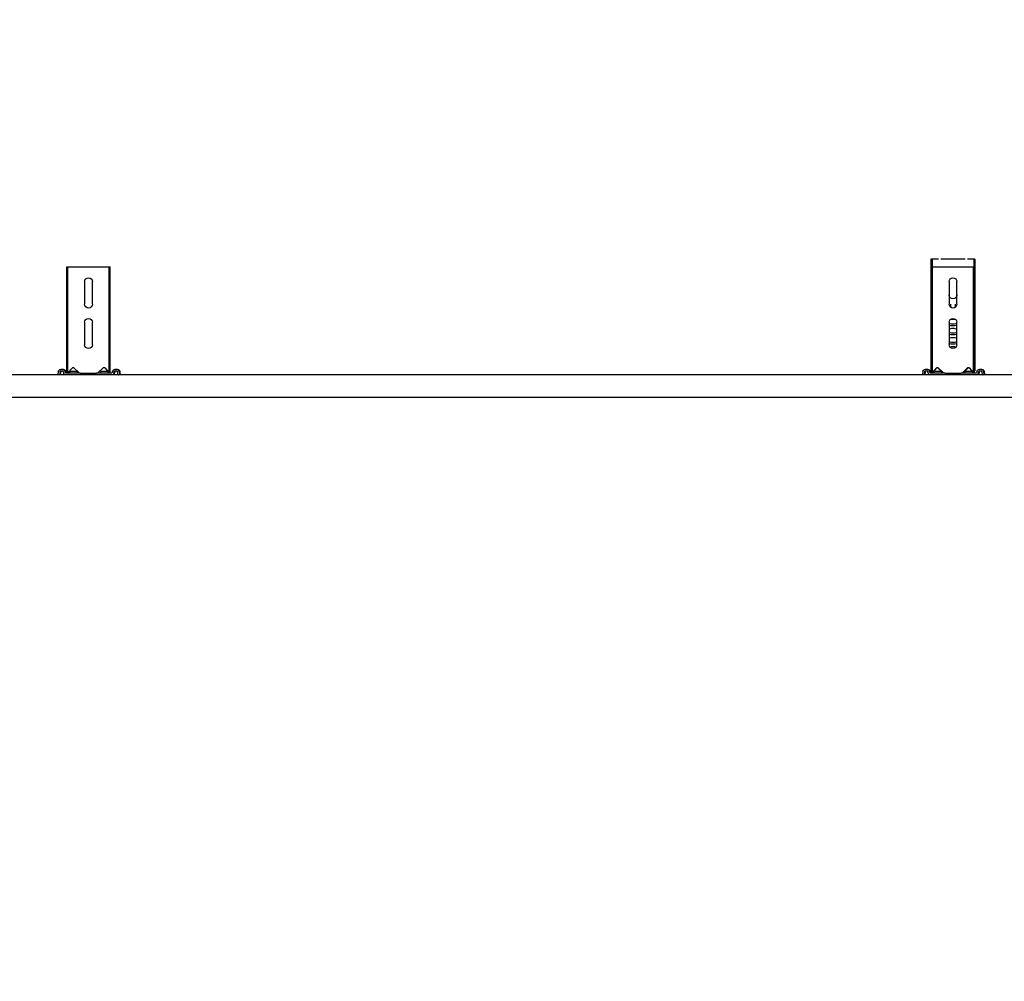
# Model space of a CAD drawing. Header units: centimetres. Extents: x 0 to 55409, y -2708 to 14680.
# Tile 26 of 125: x 29751 to 29865, y 5570 to 5681. Entities that reach past the tile are written whole.
import ezdxf

# ---------------------------------------------------------------- set-up
doc = ezdxf.new("R2010")
doc.units = ezdxf.units.CM
doc.header["$LTSCALE"] = 0.01
doc.layers.add('CKDRZWI_', color=7, linetype='Continuous')
doc.layers.add('CKPOM_POWIERZ', color=1, linetype='Continuous', plot=False)

# ---------------------------------------------------------------- blocks, each defined once
blk = doc.blocks.new('A$7E8719B1CAF')
at = {"color": 7, "linetype": 'Continuous', "lineweight": -3}
for p, q in [((711.3, -4049.5), (3936.6, -4049.5)), ((3936.6, -4075), (711.3, -4075)), ((1726.4, -4075.3), (1724.5, -4075.5)), ((1724.9, -4078.9), (1724.5, -4075.5)), ((1727.2, -4075.3), (1726.4, -4075.3)), ((1726.9, -4078.6), (1726.4, -4075.3)), ((1727.6, -4078.6), (1727.2, -4075.3)), ((1730, -4079.5), (1727.9, -4079.5)), ((1731.2, -4077.6), (1731, -4078.6)), ((1733.1, -4077.9), (1733, -4078.9)), ((1733.9, -4077.9), (1733.7, -4078.9)), ((1786.4, -4075), (1734.1, -4075)), ((1750.4, -4077), (1734.1, -4077)), ((1734.9, -4078.4), (1736.1, -4077.5)), ((1734.9, -4078.4), (1734.9, -4088.5)), ((1736.1, -4077.5), (1741.2, -4083.3)), ((1736.1, -4077.5), (1736.1, -4088.5)), ((1738.6, -4077), (1738.6, -4079)), ((1746.6, -4079), (1738.6, -4079)), ((1742.9, -4083.4), (1748.5, -4077.8)), ((1746.6, -4079), (1746.6, -4077)), ((1747, -4079), (1746.6, -4079)), ((1747, -4079), (1747, -4077)), ((1750.4, -4077), (1752.7, -4077)), ((1752.7, -4077), (1767, -4077)), ((1767, -4077), (1769.3, -4077)), ((1786.4, -4077), (1769.3, -4077)), ((1771.2, -4077.8), (1776.8, -4083.4)), ((1774.1, -4077), (1774.1, -4079)), ((1782.1, -4079), (1774.1, -4079)), ((1778.6, -4083.3), (1783.7, -4077.5)), ((1782.1, -4079), (1782.1, -4077)), ((1782.4, -4079), (1782.1, -4079)), ((1782.5, -4078.8), (1782.5, -4077)), ((1783.7, -4077.5), (1784.8, -4078.4)), ((1783.7, -4077.5), (1783.7, -4088.5)), ((1784.8, -4078.4), (1784.8, -4088.5)), ((1787.1, -4075), (1786.4, -4075)), ((1787.5, -4078.9), (1787.4, -4077.9)), ((1789.5, -4078.6), (1789.3, -4077.6)), ((1790.2, -4078.6), (1790.1, -4077.6)), ((1792.6, -4079.5), (1790.5, -4079.5)), ((1794.1, -4075.3), (1793.6, -4078.6)), ((1794.8, -4075.3), (1794.1, -4075.3)), ((1794.1, -4075.3), (1796, -4075.5)), ((1794.8, -4075.3), (1796.8, -4075.5)), ((1796, -4075.5), (1795.6, -4078.9)), ((1796.8, -4075.5), (1796, -4075.5)), ((1796.8, -4075.5), (1796.3, -4078.9)), ((2727.2, -4075.3), (2725.2, -4075.5)), ((2725.6, -4078.9), (2725.2, -4075.5)), ((2727.9, -4075.3), (2727.2, -4075.3)), ((2727.6, -4078.6), (2727.2, -4075.3)), ((2728.3, -4078.6), (2727.9, -4075.3)), ((2730.8, -4079.5), (2728.6, -4079.5)), ((2731.9, -4077.6), (2731.7, -4078.6)), ((2733.9, -4077.9), (2733.7, -4078.9)), ((2734.6, -4077.9), (2734.4, -4078.9)), ((2787.1, -4075), (2734.8, -4075)), ((2751.2, -4077), (2734.8, -4077)), ((2735.7, -4079.4), (2735.1, -4079.9)), ((2735.1, -4080.2), (2735.1, -4079.9)), ((2735.1, -4148.5), (2735.1, -4080.2)), ((2735.7, -4078.4), (2736.8, -4077.5)), ((2735.7, -4078.4), (2735.7, -4088.5)), ((2736.8, -4077.5), (2741.9, -4083.3)), ((2736.8, -4077.5), (2736.8, -4088.5)), ((2739.3, -4077), (2739.3, -4079)), ((2747.3, -4079), (2739.3, -4079)), ((2743.7, -4083.4), (2749.3, -4077.8)), ((2746.5, -4079.8), (2744, -4082.7)), ((2747.3, -4079), (2747.3, -4077)), ((2747.7, -4079), (2747.3, -4079)), ((2747.7, -4079), (2747.7, -4077)), ((2751.2, -4077), (2753.5, -4077)), ((2753.5, -4077), (2767.8, -4077)), ((2767.8, -4077), (2770.1, -4077)), ((2787.1, -4077), (2770.1, -4077)), ((2772, -4077.8), (2777.6, -4083.4)), ((2777.3, -4082.7), (2774.7, -4079.8)), ((2774.8, -4077), (2774.8, -4079)), ((2782.8, -4079), (2774.8, -4079)), ((2779.3, -4083.3), (2784.4, -4077.5)), ((2782.8, -4079), (2782.8, -4077)), ((2783.1, -4079), (2782.8, -4079)), ((2783.2, -4078.8), (2783.2, -4077)), ((2784.4, -4077.5), (2785.6, -4078.4)), ((2784.4, -4077.5), (2784.4, -4088.5)), ((2785.6, -4078.4), (2785.6, -4088.5)), ((2786.1, -4079.9), (2785.6, -4079.4)), ((2786.1, -4080.2), (2786.1, -4079.9)), ((2786.1, -4148.5), (2786.1, -4080.2)), ((2787.8, -4075), (2787.1, -4075)), ((2788.2, -4078.9), (2788.1, -4077.9)), ((2790.2, -4078.6), (2790.1, -4077.6)), ((2790.9, -4078.6), (2790.8, -4077.6)), ((2793.4, -4079.5), (2791.2, -4079.5)), ((2794.8, -4075.3), (2794.3, -4078.6)), ((2795.5, -4075.3), (2794.8, -4075.3)), ((2794.8, -4075.3), (2796.7, -4075.5)), ((2795.5, -4075.3), (2797.5, -4075.5)), ((2796.7, -4075.5), (2796.3, -4078.9)), ((2797.5, -4075.5), (2796.7, -4075.5)), ((2797.5, -4075.5), (2797.1, -4078.9)), ((1730, -4081.5), (1727.9, -4081.5)), ((1730.8, -4081.5), (1730, -4081.5)), ((1734.9, -4088.5), (1734.9, -4200)), ((1736.1, -4088.5), (1736.1, -4200)), ((1783.7, -4088.5), (1783.7, -4200)), ((1784.8, -4088.5), (1784.8, -4200)), ((1792.6, -4081.5), (1790.5, -4081.5)), ((1793.4, -4081.5), (1792.6, -4081.5)), ((2730.8, -4081.5), (2728.6, -4081.5)), ((2731.5, -4081.5), (2730.8, -4081.5)), ((2735.7, -4088.5), (2735.7, -4200)), ((2736.8, -4088.5), (2736.8, -4200)), ((2784.4, -4088.5), (2784.4, -4200)), ((2785.6, -4088.5), (2785.6, -4200)), ((2793.4, -4081.5), (2791.2, -4081.5)), ((2794.1, -4081.5), (2793.4, -4081.5)), ((1755.4, -4136), (1755.4, -4110)), ((1764.4, -4110), (1764.4, -4136)), ((2756.1, -4136), (2756.1, -4110)), ((2765.1, -4110), (2765.1, -4136)), ((2735.1, -4160.2), (2735.1, -4148.5)), ((2786.1, -4160.2), (2786.1, -4148.5)), ((1755.4, -4183), (1755.4, -4157)), ((1764.4, -4157), (1764.4, -4183)), ((2735.1, -4209.2), (2735.1, -4160.2)), ((2756.1, -4183), (2756.1, -4157)), ((2758.1, -4153.3), (2758.1, -4157)), ((2763.1, -4157), (2763.1, -4153.3)), ((2765.1, -4157), (2765.1, -4183)), ((2786.1, -4209.2), (2786.1, -4160.2)), ((1734.9, -4200), (1736.1, -4200)), ((1736.1, -4200), (1741.2, -4200)), ((1741.2, -4200), (1742.9, -4200)), ((1742.9, -4200), (1748.5, -4200)), ((1748.5, -4200), (1750.4, -4200)), ((1750.4, -4200), (1769.3, -4200)), ((1769.3, -4200), (1771.2, -4200)), ((1771.2, -4200), (1776.8, -4200)), ((1776.8, -4200), (1778.6, -4200)), ((1778.6, -4200), (1783.7, -4200)), ((1783.7, -4200), (1784.8, -4200)), ((2735.7, -4200), (2736.8, -4200)), ((2736.5, -4209.2), (2736.5, -4200)), ((2736.8, -4200), (2741.9, -4200)), ((2741.9, -4200), (2743.7, -4200)), ((2743.7, -4200), (2749.3, -4200)), ((2749.3, -4200), (2751.2, -4200)), ((2751.2, -4200), (2770.1, -4200)), ((2770.1, -4200), (2772, -4200)), ((2772, -4200), (2777.6, -4200)), ((2777.6, -4200), (2779.3, -4200)), ((2779.3, -4200), (2784.4, -4200)), ((2784.4, -4200), (2785.6, -4200)), ((2784.7, -4209.2), (2784.7, -4200)), ((2736.5, -4209.2), (2735.1, -4209.2)), ((2740.3, -4209.2), (2736.5, -4209.2)), ((2744, -4209.2), (2740.3, -4209.2)), ((2749.5, -4209.2), (2746.5, -4209.2)), ((2771.8, -4209.2), (2749.5, -4209.2)), ((2774.7, -4209.2), (2771.8, -4209.2)), ((2781, -4209.2), (2777.3, -4209.2)), ((2784.7, -4209.2), (2781, -4209.2)), ((2786.1, -4209.2), (2784.7, -4209.2))]:
    blk.add_line(p, q, dxfattribs=at)
for centre, radius, start, end in [((1750.4, -4079.7), 2.7, 90, 135), ((1769.3, -4079.7), 2.7, 45, 90), ((2749.5, -4082.5), 4, 118.955, 138.2563), ((2749.5, -4082.5), 4, 106.0382, 115.9303), ((2751.2, -4079.7), 2.7, 90, 135), ((2770.1, -4079.7), 2.7, 45, 90), ((2771.8, -4082.5), 4, 41.7437, 73.9618), ((1742.1, -4082.5), 1.2, 221, 315), ((1777.7, -4082.5), 1.2, 225, 319), ((2742.8, -4082.5), 1.2, 221, 315), ((2742.1, -4081), 2.5, 269.1807, 318.2563), ((2779.1, -4081), 2.5, 221.7437, 270.4704), ((2778.4, -4082.5), 1.2, 225, 319), ((1759.9, -4110), 4.5, 0, 180), ((2760.6, -4110), 4.5, 0, 180), ((1759.9, -4136), 4.5, 180, 0), ((2760.6, -4136), 4.5, 180, 0), ((1759.9, -4157), 4.5, 0, 180), ((2760.6, -4157), 4.5, 0, 180), ((2760.6, -4167.7), 4.5, 155.1667, 180), ((2760.6, -4167.7), 4.5, 112.113, 155.1667), ((2760.6, -4167.7), 4.5, 67.887, 112.113), ((2760.6, -4167.7), 4.5, 24.8333, 67.887), ((2760.6, -4167.7), 4.5, 0, 24.8333), ((1759.9, -4183), 4.5, 180, 0), ((2760.6, -4183), 4.5, 180, 0)]:
    blk.add_arc(centre, radius, start, end, dxfattribs=at)
for centre, major_axis, ratio, start_param, end_param in [((1727.9, -4078.5), (0, -3), 0.999962, 4.834562, 6.283185), ((1727.9, -4078.5), (0, -1), 0.999962, 4.834562, 6.283185), ((1728.6, -4078.5), (0, -1), 0.999962, 4.834562, 6.283185), ((1730, -4078.5), (0, 1), 0.999962, 3.141593, 4.590216), ((1730, -4078.5), (0, 3), 0.999962, 3.141593, 4.590216), ((1730.8, -4078.5), (0, 3), 0.999962, 3.141593, 4.590216), ((1734.1, -4078), (0, 3), 0.999962, 0, 1.448623), ((1734.1, -4078), (0, 1), 0.999962, 0, 1.448623), ((1734.8, -4078), (0, 1), 0.999962, 0.000002, 1.448623), ((1786.4, -4078), (0, -3), 0.999962, 1.692969, 3.141593), ((1786.4, -4078), (0, -1), 0.999962, 1.692969, 3.141593), ((1787.1, -4078), (0, -3), 0.999962, 1.692969, 3.141593), ((1790.5, -4078.5), (0, -3), 0.999962, 4.834562, 6.283185), ((1790.5, -4078.5), (0, -1), 0.999962, 4.834562, 6.283185), ((1791.2, -4078.5), (0, -1), 0.999962, 4.834562, 6.283185), ((1792.6, -4078.5), (0, 1), 0.999962, 3.141593, 4.590216), ((1792.6, -4078.5), (0, 3), 0.999962, 3.141593, 4.590216), ((1793.4, -4078.5), (0, 3), 0.999962, 3.141593, 4.590216), ((2728.6, -4078.5), (0, -3), 0.999962, 4.834562, 6.283185), ((2728.6, -4078.5), (0, -1), 0.999962, 4.834562, 6.283185), ((2729.3, -4078.5), (0, -1), 0.999962, 4.834562, 6.283185), ((2730.8, -4078.5), (0, 1), 0.999962, 3.141593, 4.590216), ((2730.8, -4078.5), (0, 3), 0.999962, 3.141593, 4.590216), ((2731.5, -4078.5), (0, 3), 0.999962, 3.141593, 4.590216), ((2734.8, -4078), (0, 3), 0.999962, 0, 1.448623), ((2734.8, -4078), (0, 1), 0.999962, 0, 1.448623), ((2735.6, -4078), (0, 1), 0.999962, 0, 1.448623), ((2787.1, -4078), (0, -3), 0.999962, 1.692969, 3.141593), ((2787.1, -4078), (0, -1), 0.999962, 1.692969, 3.141593), ((2787.8, -4078), (0, -3), 0.999962, 1.692969, 3.141593), ((2791.2, -4078.5), (0, -3), 0.999962, 4.834562, 6.283185), ((2791.2, -4078.5), (0, -1), 0.999962, 4.834562, 6.283185), ((2791.9, -4078.5), (0, -1), 0.999962, 4.834562, 6.283185), ((2793.4, -4078.5), (0, 1), 0.999962, 3.141593, 4.590216), ((2793.4, -4078.5), (0, 3), 0.999962, 3.141593, 4.590216), ((2794.1, -4078.5), (0, 3), 0.999962, 3.141593, 4.590216), ((2760.6, -4111.7), (4.5, 0), 0.220826, 0, 3.141593), ((2760.6, -4113.7), (-4.5, 0), 0.220826, 3.141593, 6.283185), ((2760.6, -4106.9), (-4.5, 0), 0.220826, 0.603213, 2.538379), ((2760.6, -4117.5), (-4.5, 0), 0.220826, 0, 3.141593), ((2760.6, -4122.3), (4.5, 0), 0.220826, 0, 3.141593), ((2760.6, -4124.3), (-4.5, 0), 0.220826, 3.141593, 6.283185), ((2760.6, -4128.1), (-4.5, 0), 0.220826, 0, 3.141593), ((2760.6, -4132.9), (4.5, 0), 0.220826, 0, 3.141593), ((2760.6, -4134.9), (-4.5, 0), 0.220826, 3.141593, 6.283185), ((2760.6, -4138.7), (-4.5, 0), 0.220826, 0.871062, 2.270531)]:
    blk.add_ellipse(centre, major_axis=major_axis, ratio=ratio, start_param=start_param, end_param=end_param, dxfattribs=at)

msp = doc.modelspace()

# ---------------------------------------------------------------- linework, layer by layer
at = {"layer": 'CKPOM_POWIERZ'}
msp.add_lwpolyline([(29616.644, 5226.104, 0.0000171), (29603.236, 5226.104, 0.0000171), (29603.234, 5714.104), (31730.236, 5724.076), (31730.236, 5161.611), (30722.051, 5161.611), (30722.14, 5150.104), (29616.644, 5150.104)], format="xyb", close=True, dxfattribs=at)

# ---------------------------------------------------------------- block references
at = {"layer": 'CKDRZWI_', "xscale": -0.1, "yscale": 0.1, "zscale": 0.1, "rotation": 180}
msp.add_blockref('A$7E8719B1CAF', (29583.236, 5232.354), dxfattribs=at)

doc.saveas('drawing.dxf')
